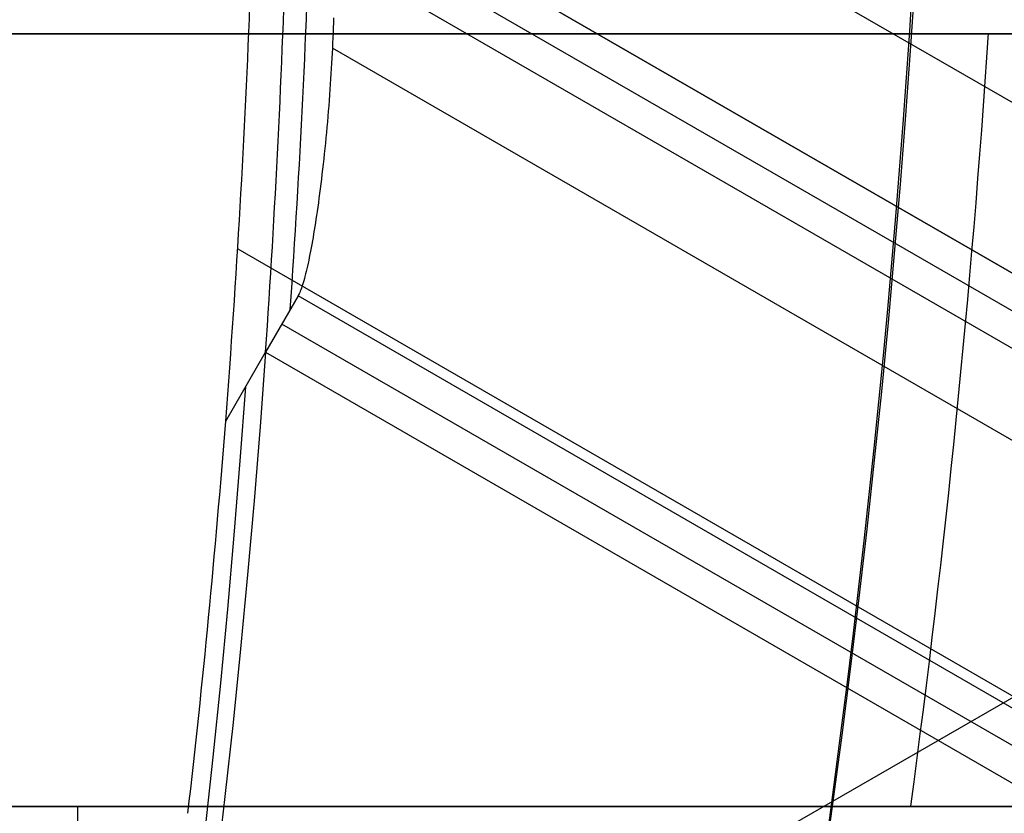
# Model space of a CAD drawing. Extents: x 12895 to 14339, y -6833 to -5581.
# Tile 45 of 79: x 13671 to 13676, y -6389 to -6385. Entities that reach past the tile are written whole.
import ezdxf

# ---------------------------------------------------------------- set-up
doc = ezdxf.new("R2010")
doc.units = 0
doc.layers.get('0').update_dxf_attribs({"linetype": 'CONTINUOUS'})
doc.layers.add('BLANCO_METALICO', color=7, linetype='CONTINUOUS')
doc.layers.add('COLOR', color=7, linetype='CONTINUOUS')

msp = doc.modelspace()

# ---------------------------------------------------------------- linework, layer by layer
for p, q in [((13687.2848117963, -6382.151554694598, 88.12500292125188), (13666.84426799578, -6393.952908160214, 88.12500292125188)), ((14322.94855319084, -6758.782938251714, 58.28675386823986), (13672.37088149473, -6383.171744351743, 58.2867538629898)), ((13672.68825301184, -6384.238589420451, 61.56819261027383), (14322.56593861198, -6759.445646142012, 61.56819261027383)), ((14322.56593861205, -6759.445646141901, 61.56819261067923), (13672.68825301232, -6384.238589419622, 61.56819260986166)), ((13672.6038972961, -6384.38470005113, 60.83741476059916), (14322.48158192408, -6759.591756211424, 60.83741476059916)), ((14322.39722530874, -6759.737866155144, 60.10663754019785), (13672.51954021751, -6384.530813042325, 60.1066381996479)), ((14322.19122911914, -6760.094662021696, 62.76751374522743), (13672.75746732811, -6385.143904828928, 62.76751374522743)), ((13672.26729928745, -6386.182795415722, 58.65708712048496), (14321.61883428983, -6761.086078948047, 58.65708712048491)), ((13672.58011301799, -6386.426366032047, 62.01809475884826), (13672.41139816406, -6386.718608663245, 60.55654434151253)), ((14321.59156855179, -6761.13330459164, 62.01809475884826), (13672.58011301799, -6386.426366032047, 62.01809475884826)), ((14321.59156855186, -6761.133304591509, 62.0180947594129), (13672.58011301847, -6386.426366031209, 62.01809476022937)), ((14321.50721164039, -6761.279415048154, 61.28731497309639), (13672.49576042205, -6386.572478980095, 61.28731497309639)), ((13672.20506593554, -6387.076033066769, 58.76914123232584), (13672.41139816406, -6386.718608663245, 60.55654434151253)), ((13672.41139816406, -6386.718608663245, 60.55654434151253), (14321.42285524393, -6761.425524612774, 60.55653964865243))]:
    msp.add_line(p, q)
at = {"extrusion": (0.1124755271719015, 0.1948133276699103, 0.974370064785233)}
msp.add_lwpolyline([(-15018.43660288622, -1296.50098592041), (-15018.94715248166, -1296.19201752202), (-15019.45569829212, -1295.878352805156), (-15019.96217989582, -1295.560010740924), (-15020.46653706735, -1295.237011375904), (-15020.96870980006, -1294.909375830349), (-15021.46863832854, -1294.577126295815), (-15021.96626315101, -1294.240286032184), (-15022.46152505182, -1293.898879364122), (-15022.95436512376, -1293.552931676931), (-15023.44472479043, -1293.20246941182), (-15023.93254582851, -1292.847520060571), (-15024.41777038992, -1292.488112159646), (-15024.90034102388, -1292.124275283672), (-15025.38020069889, -1291.756040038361), (-15025.85729282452, -1291.383438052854), (-15026.33156127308, -1291.006501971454), (-15026.80295040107, -1290.625265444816), (-15027.27140507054, -1290.239763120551), (-15027.7368706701, -1289.850030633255), (-15028.19929313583, -1289.456104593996), (-15028.65861897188, -1289.058022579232), (-15029.11479527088, -1288.655823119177), (-15029.56776973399, -1288.249545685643), (-15030.01749069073, -1287.839230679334), (-15030.46390711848, -1287.42491941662), (-15030.90696866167, -1287.006654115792), (-15031.34662565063, -1286.584477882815), (-15031.78282912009, -1286.158434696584), (-15032.21553082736, -1285.728569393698), (-15032.64468327, -1285.294927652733), (-15033.07023970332, -1284.857555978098), (-15033.49215415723, -1284.416501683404), (-15033.91038145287, -1283.971812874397), (-15034.3248772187, -1283.523538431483), (-15034.73559790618, -1283.071727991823), (-15035.14250080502, -1282.616431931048), (-15035.5455440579, -1282.157701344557), (-15035.94468667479, -1281.695588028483), (-15036.33988854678, -1281.230144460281), (-15036.73111045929, -1280.761423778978), (-15037.11831410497, -1280.289479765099), (-15037.50146209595, -1279.814366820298), (-15037.88051797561, -1279.336139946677), (-15038.2554462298, -1278.854854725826), (-15038.62621229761, -1278.370567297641), (-15038.99278258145, -1277.883334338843), (-15039.35512445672, -1277.393213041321), (-15039.71320628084, -1276.900261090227), (-15040.06699740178, -1276.404536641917), (-15040.41646816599, -1275.906098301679), (-15040.76158992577, -1275.405005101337), (-15041.1023350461, -1274.90131647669), (-15041.43867691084, -1274.395092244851), (-15041.7705899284, -1273.886392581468), (-15042.09804953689, -1273.375277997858), (-15042.42103220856, -1272.861809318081), (-15042.73951545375, -1272.346047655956), (-15043.05347782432, -1271.828054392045), (-15043.36289891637, -1271.30789115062), (-15043.66775937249, -1270.785619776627), (-15043.96804088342, -1270.261302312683), (-15044.26372618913, -1269.735000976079), (-15044.55479907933, -1269.20677813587), (-15044.84124439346, -1268.676696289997), (-15045.12304802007, -1268.144818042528), (-15045.40019689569, -1267.611206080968), (-15045.67267900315, -1267.075923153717), (-15045.94048336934, -1266.539032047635), (-15046.20360006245, -1266.000595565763), (-15046.4620201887, -1265.460676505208), (-15046.7157358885, -1264.919337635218), (-15046.96474033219, -1264.376641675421), (-15047.20902771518, -1263.832651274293), (-15047.44859325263, -1263.287428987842), (-15047.68343317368, -1262.741037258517), (-15047.91354471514, -1262.193538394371), (-15048.13892611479, -1261.64499454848), (-15048.35957660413, -1261.095467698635), (-15048.57549640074, -1260.545019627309), (-15048.78668670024, -1259.993711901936), (-15048.99314966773, -1259.441605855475), (-15049.19488842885, -1258.888762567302), (-15049.39190706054, -1258.335242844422), (-15049.5842105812, -1257.781107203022), (-15049.77180494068, -1257.226415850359), (-15049.95469700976, -1256.671228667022), (-15050.13289456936, -1256.115605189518), (-15050.30640629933, -1255.559604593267), (-15050.47524176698, -1255.003285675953), (-15050.63941141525, -1254.446706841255), (-15050.79892655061, -1253.889926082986), (-15050.95379933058, -1253.333000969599), (-15051.10404275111, -1252.77598862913), (-15051.24967063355, -1252.218945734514), (-15051.39069761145, -1251.661928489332), (-15051.52713911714, -1251.10499261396), (-15051.65901136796, -1250.548193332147), (-15051.78633135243, -1249.991585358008), (-15051.90911681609, -1249.435222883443), (-15052.02738624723, -1248.879159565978), (-15052.14115886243, -1248.32344851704), (-15052.25045459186, -1247.768142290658), (-15052.35529406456, -1247.213292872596), (-15052.45569859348, -1246.658951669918), (-15052.55169016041, -1246.105169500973), (-15052.64329140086, -1245.551996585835), (-15052.73052558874, -1244.999482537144), (-15052.81341662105, -1244.447676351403), (-15052.89198900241, -1243.896626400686), (-15052.96626782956, -1243.346380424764), (-15053.03627877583, -1242.796985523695), (-15053.10204807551, -1242.24848815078), (-15053.16360250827, -1241.700934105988), (-15053.22096938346, -1241.154368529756), (-15053.27417652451, -1240.60883589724), (-15053.3232522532, -1240.064380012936), (-15053.36822537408, -1239.521044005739), (-15053.40912515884, -1238.978870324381), (-15053.44598133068, -1238.437900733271), (-15053.47882404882, -1237.898176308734), (-15053.50768389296, -1237.35973743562), (-15053.53259184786, -1236.822623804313), (-15053.55357928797, -1236.286874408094), (-15053.57067796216, -1235.752527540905), (-15053.58391997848, -1235.219620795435), (-15053.59333778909, -1234.6881910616), (-15053.59896417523, -1234.158274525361), (-15053.60083223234, -1233.629906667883), (-15053.59903301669, -1233.1113657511), (-15053.59361436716, -1232.591332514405), (-15053.58454499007, -1232.069840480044), (-15053.57179388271, -1231.546923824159), (-15053.55533034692, -1231.022617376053), (-15053.53512400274, -1230.496956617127), (-15053.51114480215, -1229.969977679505), (-15053.48336304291, -1229.441717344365), (-15053.45174938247, -1228.912213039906), (-15053.41627485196, -1228.381502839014), (-15053.37691087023, -1227.849625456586), (-15053.33362925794, -1227.316620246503), (-15053.28640225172, -1226.782527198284), (-15053.23520251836, -1226.247386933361), (-15053.18000316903, -1225.71124070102), (-15053.12077777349, -1225.174130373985), (-15053.05750037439, -1224.636098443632), (-15052.99014550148, -1224.097188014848), (-15052.91868818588, -1223.557442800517), (-15052.84310397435, -1223.016907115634), (-15052.76336894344, -1222.475625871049), (-15052.67945971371, -1221.93364456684), (-15052.59135346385, -1221.391009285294), (-15052.49902794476, -1220.847766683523), (-15052.40246149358, -1220.30396398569), (-15052.30163304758, -1219.759648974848), (-15052.19652215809, -1219.214869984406), (-15052.08710900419, -1218.669675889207), (-15051.9733744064, -1218.12411609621), (-15051.85529984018, -1217.578240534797), (-15051.73286744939, -1217.0320996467), (-15051.60606005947, -1216.48574437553), (-15051.47486119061, -1215.939226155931), (-15051.33925507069, -1215.39259690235), (-15051.19922664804, -1214.84590899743), (-15051.05476160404, -1214.299215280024), (-15050.9058463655, -1213.752569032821), (-15050.75246811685, -1213.206023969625), (-15050.59461481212, -1212.659634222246), (-15050.43227518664, -1212.113454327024), (-15050.26543876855, -1211.567539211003), (-15050.09409589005, -1211.021944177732), (-15049.91823769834, -1210.476724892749), (-15049.73785616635, -1209.931937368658), (-15049.55294410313, -1209.387637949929), (-15049.36349516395, -1208.843883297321), (-15049.16950386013, -1208.300730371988), (-15048.9709655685, -1207.758236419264), (-15048.76787654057, -1207.216458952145), (-15048.5602339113, -1206.675455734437), (-15048.34803570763, -1206.135284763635), (-15048.13128085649, -1205.596004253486), (-15047.90996919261, -1205.057672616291), (-15047.68410146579, -1204.520348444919), (-15047.45367934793, -1203.984090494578), (-15047.21870543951, -1203.448957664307), (-15046.97918327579, -1202.915008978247), (-15046.73511733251, -1202.382303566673), (-15046.48651303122, -1201.850900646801), (-15046.23337674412, -1201.320859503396), (-15045.9757157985, -1200.792239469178), (-15045.71353848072, -1200.265099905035), (-15045.44685403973, -1199.73950018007), (-15045.17567269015, -1199.215499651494), (-15044.9000056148, -1198.693157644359), (-15044.61986496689, -1198.172533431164), (-15044.33526387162, -1197.653686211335), (-15044.0462164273, -1197.1366750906), (-15043.75273770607, -1196.62155906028), (-15043.454843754, -1196.108396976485), (-15043.15255159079, -1195.597247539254), (-15042.84587920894, -1195.088169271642), (-15042.53484557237, -1194.581220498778), (-15042.21947061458, -1194.076459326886), (-15041.8997752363, -1193.573943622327), (-15041.57578130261, -1193.073730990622), (-15041.24751163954, -1192.575878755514), (-15040.9149900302, -1192.080443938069), (-15040.57824121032, -1191.587483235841), (-15040.23729086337, -1191.097053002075), (-15039.89216561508, -1190.609209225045), (-15039.54289302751, -1190.124007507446), (-15039.18950159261, -1189.641503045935), (-15038.83202072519, -1189.161750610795), (-15038.47048075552, -1188.684804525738), (-15038.10491292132, -1188.21071864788), (-15037.73534935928, -1187.739546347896), (-15037.36182309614, -1187.271340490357), (-15036.98436803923, -1186.806153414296), (-15036.60301896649, -1186.34403691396), (-15036.21781151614, -1185.885042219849), (-15035.82878217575, -1185.429219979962), (-15035.43596827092, -1184.976620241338), (-15035.03940795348, -1184.527292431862), (-15034.63914018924, -1184.081285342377), (-15034.23520474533, -1183.638647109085), (-15033.82764217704, -1183.199425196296), (-15033.41649381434, -1182.763666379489), (-15033.00180174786, -1182.33141672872), (-15032.5836088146, -1181.902721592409), (-15032.16195858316, -1181.477625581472), (-15031.73689533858, -1181.056172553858), (-15031.30846406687, -1180.638405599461), (-15030.87671043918, -1180.224367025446), (-15030.44168079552, -1179.814098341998), (-15030.00342212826, -1179.407640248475), (-15029.56198206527, -1179.00503262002), (-15029.11740885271, -1178.606314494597), (-15028.66975133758, -1178.211524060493), (-15028.21905894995, -1177.820698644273), (-15027.76538168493, -1177.433874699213), (-15027.30877008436, -1177.051087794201), (-15026.8492752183, -1176.672372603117), (-15026.38694866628, -1176.297762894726), (-15025.92184249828, -1175.927291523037), (-15025.45400925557, -1175.560990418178), (-15024.98350193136, -1175.198890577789), (-15024.51037395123, -1174.841022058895), (-15024.0346791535, -1174.487413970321), (-15023.5564717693, -1174.13809446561), (-15023.07580640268, -1173.793090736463), (-15022.59273801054, -1173.452429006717), (-15022.10732188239, -1173.116134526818), (-15021.61961362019, -1172.784231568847), (-15021.12966911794, -1172.456743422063), (-15020.63754454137, -1172.133692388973), (-15020.14329630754, -1171.815099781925), (-15019.64698106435, -1171.500985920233)], dxfattribs=at)
at = {"extrusion": (0.1124755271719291, 0.1948133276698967, 0.9743700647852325)}
msp.add_lwpolyline([(-15017.52574510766, -1171.500985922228), (-15018.04681472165, -1171.80577710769), (-15018.56593438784, -1172.115427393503), (-15019.08304083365, -1172.429918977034), (-15019.59807095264, -1172.749232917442), (-15020.11096182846, -1173.073349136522), (-15020.62165075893, -1173.402246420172), (-15021.13007527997, -1173.735902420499), (-15021.63617318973, -1174.074293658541), (-15022.13988257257, -1174.417395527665), (-15022.6411418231, -1174.765182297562), (-15023.13988967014, -1175.117627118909), (-15023.63606520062, -1175.474702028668), (-15024.12960788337, -1175.836377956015), (-15024.62045759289, -1176.202624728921), (-15025.10855463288, -1176.573411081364), (-15025.59383975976, -1176.948704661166), (-15026.07625420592, -1177.328472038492), (-15026.55573970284, -1177.712678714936), (-15027.03223850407, -1178.101289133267), (-15027.50569340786, -1178.49426668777), (-15027.97604777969, -1178.891573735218), (-15028.44324557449, -1179.293171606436), (-15028.90723135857, -1179.69902061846), (-15029.36795033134, -1180.109080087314), (-15029.82534834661, -1180.523308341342), (-15030.27937193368, -1180.941662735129), (-15030.72996831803, -1181.36409966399), (-15031.17708544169, -1181.790574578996), (-15031.62067198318, -1182.221042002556), (-15032.06067737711, -1182.655455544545), (-15032.49705183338, -1183.093767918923), (-15032.92974635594, -1183.535930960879), (-15033.35871276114, -1183.981895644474), (-15033.78390369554, -1184.431612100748), (-15034.20527265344, -1184.885029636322), (-15034.62277399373, -1185.342096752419), (-15035.03636295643, -1185.802761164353), (-15035.44599567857, -1186.266969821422), (-15035.85162920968, -1186.734668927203), (-15036.2532215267, -1187.205803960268), (-15036.65073154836, -1187.680319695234), (-15037.04411914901, -1188.158160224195), (-15037.43334517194, -1188.639268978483), (-15037.81837144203, -1189.123588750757), (-15038.19916077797, -1189.611061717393), (-15038.57567700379, -1190.101629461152), (-15038.94788495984, -1190.595232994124), (-15039.31575051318, -1191.091812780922), (-15039.67924056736, -1191.591308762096), (-15040.0383230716, -1192.093660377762), (-15040.39296702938, -1192.598806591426), (-15040.74314250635, -1193.106685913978), (-15041.08882063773, -1193.617236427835), (-15041.42997363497, -1194.130395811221), (-15041.76657479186, -1194.646101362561), (-15042.09859849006, -1195.164290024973), (-15042.42602020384, -1195.684898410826), (-15042.74881650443, -1196.207862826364), (-15043.0669650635, -1196.733119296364), (-15043.38044465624, -1197.260603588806), (-15043.68923516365, -1197.790251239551), (-15043.99331757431, -1198.321997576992), (-15044.2926739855, -1198.855777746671), (-15044.58728760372, -1199.391526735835), (-15044.87714274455, -1199.929179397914), (-15045.16222483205, -1200.468670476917), (-15045.44252039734, -1201.009934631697), (-15045.71801707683, -1201.552906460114), (-15045.98870360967, -1202.097520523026), (-15046.25456983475, -1202.643711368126), (-15046.51560668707, -1203.191413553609), (-15046.77180619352, -1203.740561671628), (-15047.02316146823, -1204.291090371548), (-15047.2696667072, -1204.842934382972), (-15047.51131718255, -1205.39602853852), (-15047.74810923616, -1205.950307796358), (-15047.9800402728, -1206.505707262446), (-15048.20710875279, -1207.062162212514), (-15048.42931418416, -1207.619608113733), (-15048.64665711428, -1208.177980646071), (-15048.85913912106, -1208.737215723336), (-15049.06676280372, -1209.297249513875), (-15049.26953177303, -1209.858018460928), (-15049.4674506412, -1210.41945930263), (-15049.66052501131, -1210.981509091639), (-15049.84876146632, -1211.544105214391), (-15050.03216755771, -1212.107185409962), (-15050.21075179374, -1212.670687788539), (-15050.3845236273, -1213.234550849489), (-15050.5534934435, -1213.798713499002), (-15050.71767254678, -1214.363115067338), (-15050.87707314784, -1214.927695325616), (-15051.03170835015, -1215.492394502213), (-15051.18159213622, -1216.05715329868), (-15051.32673935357, -1216.621912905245), (-15051.46716570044, -1217.186615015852), (-15051.6028877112, -1217.75120184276), (-15051.7339227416, -1218.315616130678), (-15051.86028895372, -1218.879801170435), (-15051.98200530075, -1219.443700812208), (-15052.09909151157, -1220.007259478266), (-15052.2115680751, -1220.57042217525), (-15052.31945622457, -1221.133134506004), (-15052.42277792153, -1221.695342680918), (-15052.5215558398, -1222.256993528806), (-15052.61581334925, -1222.81803450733), (-15052.70557449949, -1223.378413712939), (-15052.79086400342, -1223.93807989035), (-15052.87170722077, -1224.496982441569), (-15052.94813014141, -1225.05507143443), (-15053.02015936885, -1225.612297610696), (-15053.08782210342, -1226.168612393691), (-15053.15114612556, -1226.723967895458), (-15053.21015977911, -1227.278316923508), (-15053.26489195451, -1227.831612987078), (-15053.315372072, -1228.383810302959), (-15053.3616300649, -1228.9348638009), (-15053.40369636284, -1229.484729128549), (-15053.44160187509, -1230.033362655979), (-15053.47537797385, -1230.580721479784), (-15053.50505647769, -1231.126763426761), (-15053.53066963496, -1231.671447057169), (-15053.55225010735, -1232.21473166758), (-15053.56983095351, -1232.756577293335), (-15053.58344561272, -1233.296944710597), (-15053.59312788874, -1233.835795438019), (-15053.5989119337, -1234.373091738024), (-15053.60083223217, -1234.908796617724), (-15053.5990805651, -1235.420439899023), (-15053.59380538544, -1235.933536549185), (-15053.58497662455, -1236.448054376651), (-15053.57256448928, -1236.963960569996), (-15053.55653947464, -1237.481221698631), (-15053.5368723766, -1237.999803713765), (-15053.51353430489, -1238.519671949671), (-15053.48649669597, -1239.040791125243), (-15053.45573132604, -1239.563125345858), (-15053.42121032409, -1240.086638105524), (-15053.38290618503, -1240.611292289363), (-15053.34079178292, -1241.137050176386), (-15053.29484038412, -1241.663873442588), (-15053.24502566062, -1242.191723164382), (-15053.1913217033, -1242.720559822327), (-15053.13370303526, -1243.250343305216), (-15053.07214462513, -1243.781032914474), (-15053.00662190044, -1244.312587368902), (-15052.93711076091, -1244.844964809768), (-15052.86358759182, -1245.378122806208), (-15052.78602927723, -1245.912018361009), (-15052.70441321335, -1246.446607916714), (-15052.61871732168, -1246.981847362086), (-15052.52892006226, -1247.517692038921), (-15052.43500044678, -1248.054096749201), (-15052.33693805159, -1248.591015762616), (-15052.23471303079, -1249.128402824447), (-15052.128306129, -1249.666211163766), (-15052.0176986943, -1250.204393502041), (-15051.9028726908, -1250.742902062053), (-15051.78381071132, -1251.281688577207), (-15051.66049598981, -1251.82070430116), (-15051.53291241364, -1252.359900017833), (-15051.40104453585, -1252.899226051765), (-15051.26487758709, -1253.438632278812), (-15051.12439748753, -1253.978068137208), (-15050.97959085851, -1254.517482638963), (-15050.83044503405, -1255.056824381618), (-15050.67694807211, -1255.596041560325), (-15050.51908876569, -1256.135081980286), (-15050.35685665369, -1256.67389306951), (-15050.19024203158, -1257.212421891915), (-15050.01923596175, -1257.750615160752), (-15049.84383028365, -1258.288419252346), (-15049.66401762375, -1258.825780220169), (-15049.47979140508, -1259.362643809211), (-15049.29114585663, -1259.898955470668), (-15049.09807602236, -1260.434660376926), (-15048.90057776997, -1260.969703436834), (-15048.69864779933, -1261.504029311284), (-15048.49228365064, -1262.037582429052), (-15048.28148371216, -1262.57030700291), (-15048.06624722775, -1263.102147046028), (-15047.84657430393, -1263.633046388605), (-15047.62246591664, -1264.162948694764), (-15047.3939239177, -1264.691797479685), (-15047.16095104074, -1265.219536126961), (-15046.92355090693, -1265.746107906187), (-15046.68172803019, -1266.271455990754), (-15046.43548782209, -1266.795523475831), (-15046.18483659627, -1267.318253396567), (-15045.92978157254, -1267.839588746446), (-15045.67033088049, -1268.359472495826), (-15045.4064935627, -1268.877847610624), (-15045.13827957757, -1269.394657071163), (-15044.86569980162, -1269.909843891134), (-15044.58876603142, -1270.4233511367), (-15044.3074909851, -1270.93512194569), (-15044.0218883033, -1271.445099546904), (-15043.7319725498, -1271.953227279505), (-15043.43775921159, -1272.459448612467), (-15043.13926469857, -1272.963707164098), (-15042.83650634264, -1273.465946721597), (-15042.52950239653, -1273.966111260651), (-15042.21827203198, -1274.464144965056), (-15041.90283533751, -1274.959992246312), (-15041.5832133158, -1275.453597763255), (-15041.25942788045, -1275.944906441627), (-15040.93150185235, -1276.433863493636), (-15040.59945895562, -1276.920414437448), (-15040.26332381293, -1277.404505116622), (-15039.92312194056, -1277.886081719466), (-15039.57887974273, -1278.365090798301), (-15039.23062450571, -1278.841479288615), (-15038.87838439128, -1279.315194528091), (-15038.52218842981, -1279.786184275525), (-15038.16206651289, -1280.254396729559), (-15037.79804938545, -1280.719780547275), (-15037.43016863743, -1281.182284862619), (-15037.05845669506, -1281.641859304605), (-15036.68294681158, -1282.098454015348), (-15036.30367305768, -1282.55201966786), (-15035.92067031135, -1283.002507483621), (-15035.53397424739, -1283.449869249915), (-15035.14362132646, -1283.894057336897), (-15034.74964878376, -1284.335024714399), (-15034.35209461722, -1284.772724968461), (-15033.95099757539, -1285.207112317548), (-15033.54639714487, -1285.638141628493), (-15033.13833353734, -1286.065768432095), (-15032.72684767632, -1286.4899489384), (-15032.31198118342, -1286.910640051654), (-15031.89377636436, -1287.327799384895), (-15031.47227619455, -1287.741385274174), (-15031.04752430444, -1288.151356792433), (-15030.61956496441, -1288.557673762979), (-15030.18844306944, -1288.960296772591), (-15029.75420412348, -1289.359187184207), (-15029.31689422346, -1289.754307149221), (-15028.87656004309, -1290.145619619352), (-15028.43324881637, -1290.533088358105), (-15027.9870083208, -1290.916677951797), (-15027.53788686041, -1291.296353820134), (-15027.08593324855, -1291.672082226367), (-15026.63119679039, -1292.043830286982), (-15026.17372726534, -1292.411565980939), (-15025.71357490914, -1292.77525815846), (-15025.25079039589, -1293.134876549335), (-15024.78542481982, -1293.490391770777), (-15024.317529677, -1293.841775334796), (-15023.84715684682, -1294.188999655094), (-15023.37435857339, -1294.53203805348), (-15022.89918744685, -1294.870864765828), (-15022.42169638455, -1295.205454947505), (-15021.94193861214, -1295.53578467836), (-15021.45996764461, -1295.861830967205), (-15020.97583726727, -1296.183571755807), (-15020.48960151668, -1296.500985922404)], dxfattribs=at)
at = {"extrusion": (0.1124755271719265, 0.1948133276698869, 0.9743700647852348)}
msp.add_lwpolyline([(-15023.88679101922, -1171.500985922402), (-15024.3622058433, -1171.836103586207), (-15024.83536931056, -1172.175294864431), (-15025.30623226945, -1172.518536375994), (-15025.77474586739, -1172.865803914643), (-15026.24086156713, -1173.217072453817), (-15026.70453116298, -1173.572316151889), (-15027.16570679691, -1173.931508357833), (-15027.6243409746, -1174.294621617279), (-15028.08038658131, -1174.661627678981), (-15028.53379689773, -1175.032497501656), (-15028.98452561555, -1175.407201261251), (-15029.43252685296, -1175.785708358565), (-15029.87775517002, -1176.16798742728), (-15030.32016558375, -1176.554006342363), (-15030.75971358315, -1176.943732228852), (-15031.19635514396, -1177.337131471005), (-15031.63004674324, -1177.734169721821), (-15032.06074537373, -1178.134811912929), (-15032.48840855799, -1178.539022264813), (-15032.91299436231, -1178.946764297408), (-15033.33446141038, -1179.358000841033), (-15033.75276889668, -1179.772694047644), (-15034.16787659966, -1180.190805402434), (-15034.57974489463, -1180.612295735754), (-15034.98833476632, -1181.037125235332), (-15035.39360782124, -1181.465253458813), (-15035.79552629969, -1181.896639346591), (-15036.1940530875, -1182.33124123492), (-15036.58915172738, -1182.769016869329), (-15036.98078643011, -1183.209923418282), (-15037.3689220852, -1183.653917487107), (-15037.75352427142, -1184.100955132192), (-15038.13455926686, -1184.550991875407), (-15038.51199405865, -1185.003982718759), (-15038.88579635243, -1185.459882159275), (-15039.25593458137, -1185.918644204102), (-15039.62237791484, -1186.380222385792), (-15039.98509626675, -1186.844569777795), (-15040.34406030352, -1187.311639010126), (-15040.69924145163, -1187.781382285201), (-15041.05061190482, -1188.253751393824), (-15041.39814463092, -1188.728697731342), (-15041.74181337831, -1189.206172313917), (-15042.08159268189, -1189.686125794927), (-15042.41745786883, -1190.16850848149), (-15042.74938506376, -1190.653270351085), (-15043.07735119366, -1191.140361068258), (-15043.40133399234, -1191.629730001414), (-15043.72131200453, -1192.121326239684), (-15044.03726458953, -1192.615098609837), (-15044.34917192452, -1193.110995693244), (-15044.65701500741, -1193.608965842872), (-15044.96077565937, -1194.108957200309), (-15045.26043652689, -1194.610917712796), (-15045.55598108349, -1195.11479515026), (-15045.84739363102, -1195.620537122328), (-15046.13465930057, -1196.128091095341), (-15046.41776405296, -1196.637404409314), (-15046.69669467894, -1197.148424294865), (-15046.97143879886, -1197.661097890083), (-15047.24198486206, -1198.175372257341), (-15047.5083221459, -1198.691194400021), (-15047.77044075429, -1199.208511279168), (-15048.02833161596, -1199.727269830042), (-15048.28198648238, -1200.247416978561), (-15048.53139792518, -1200.768899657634), (-15048.77655933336, -1201.291664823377), (-15049.01746491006, -1201.815659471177), (-15049.25410966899, -1202.340830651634), (-15049.48648943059, -1202.867125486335), (-15049.71460081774, -1203.394491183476), (-15049.93844125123, -1203.922875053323), (-15050.15800894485, -1204.452224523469), (-15050.3733029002, -1204.982487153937), (-15050.58432290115, -1205.513610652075), (-15050.79106950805, -1206.045542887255), (-15050.99354405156, -1206.578231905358), (-15051.19174862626, -1207.111625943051), (-15051.38568608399, -1207.645673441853), (-15051.57536002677, -1208.180323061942), (-15051.76077479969, -1208.715523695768), (-15051.94193548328, -1209.251224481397), (-15052.11884788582, -1209.787374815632), (-15052.29151853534, -1210.323924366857), (-15052.45995467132, -1210.860823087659), (-15052.62416423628, -1211.398021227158), (-15052.78415586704, -1211.935469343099), (-15052.93993888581, -1212.473118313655), (-15053.09152329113, -1213.01091934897), (-15053.23891974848, -1213.548824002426), (-15053.38213958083, -1214.086784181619), (-15053.52119475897, -1214.624752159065), (-15053.6560978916, -1215.162680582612), (-15053.78686221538, -1215.70052248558), (-15053.9135015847, -1216.238231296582), (-15054.03603046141, -1216.775760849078), (-15054.15446390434, -1217.313065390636), (-15054.26881755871, -1217.850099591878), (-15054.37910764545, -1218.386818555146), (-15054.48535095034, -1218.923177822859), (-15054.5875648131, -1219.459133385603), (-15054.68576711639, -1219.994641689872), (-15054.77997627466, -1220.529659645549), (-15054.87021122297, -1221.064144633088), (-15054.95649140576, -1221.598054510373), (-15055.03883676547, -1222.131347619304), (-15055.11726773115, -1222.663982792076), (-15055.19180520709, -1223.195919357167), (-15055.26247056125, -1223.727117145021), (-15055.32928561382, -1224.257536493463), (-15055.39227262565, -1224.787138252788), (-15055.45145428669, -1225.315883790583), (-15055.50685370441, -1225.843734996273), (-15055.55849439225, -1226.370654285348), (-15055.606400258, -1226.896604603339), (-15055.65059559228, -1227.42154942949), (-15055.69110505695, -1227.945452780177), (-15055.7279536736, -1228.468279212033), (-15055.76116681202, -1228.989993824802), (-15055.79077017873, -1229.510562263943), (-15055.8167898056, -1230.029950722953), (-15055.83925203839, -1230.548125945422), (-15055.85818352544, -1231.065055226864), (-15055.87361120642, -1231.580706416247), (-15055.88556230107, -1232.095047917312), (-15055.89406429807, -1232.608048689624), (-15055.89914494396, -1233.119678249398), (-15055.90083223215, -1233.629906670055), (-15055.89908475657, -1234.149155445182), (-15055.89382253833, -1234.669854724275), (-15055.88501608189, -1235.191972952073), (-15055.87263615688, -1235.715477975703), (-15055.8566538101, -1236.240337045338), (-15055.83704037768, -1236.766516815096), (-15055.81376749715, -1237.293983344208), (-15055.78680711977, -1237.822702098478), (-15055.75613152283, -1238.352637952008), (-15055.72171332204, -1238.883755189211), (-15055.6835254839, -1239.416017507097), (-15055.64154133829, -1239.949388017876), (-15055.59573459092, -1240.483829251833), (-15055.54607933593, -1241.01930316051), (-15055.49255006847, -1241.555771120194), (-15055.4351216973, -1242.093193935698), (-15055.37376955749, -1242.631531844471), (-15055.30846942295, -1243.170744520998), (-15055.23919751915, -1243.710791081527), (-15055.16593053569, -1244.251630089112), (-15055.08864563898, -1244.793219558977), (-15055.00732048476, -1245.335516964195), (-15054.92193323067, -1245.8784792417), (-15054.83246254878, -1246.422062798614), (-15054.73888763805, -1246.966223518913), (-15054.64118823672, -1247.510916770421), (-15054.53934463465, -1248.056097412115), (-15054.43333768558, -1248.601719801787), (-15054.32314881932, -1249.147737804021), (-15054.20876005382, -1249.6941047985), (-15054.09015400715, -1250.240773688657), (-15053.96731390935, -1250.787696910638), (-15053.84022361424, -1251.334826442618), (-15053.70886761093, -1251.882113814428), (-15053.57323103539, -1252.429510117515), (-15053.43329968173, -1252.976966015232), (-15053.28906001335, -1253.524431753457), (-15053.14049917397, -1254.07185717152), (-15052.98760499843, -1254.619191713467), (-15052.83036602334, -1255.166384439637), (-15052.66877149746, -1255.71338403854), (-15052.502811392, -1256.260138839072), (-15052.33247641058, -1256.806596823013), (-15052.15775799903, -1257.352705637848), (-15051.97864835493, -1257.898412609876), (-15051.79514043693, -1258.44366475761), (-15051.6072279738, -1258.988408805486), (-15051.41490547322, -1259.53259119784), (-15051.21816823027, -1260.076158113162), (-15051.01701233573, -1260.619055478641), (-15050.81143468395, -1261.161228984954), (-15050.60143298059, -1261.702624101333), (-15050.38700574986, -1262.243186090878), (-15050.16815234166, -1262.782860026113), (-15049.9448729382, -1263.321590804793), (-15049.71716856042, -1263.859323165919), (-15049.48504107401, -1264.396001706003), (-15049.2484931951, -1264.931570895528), (-15049.00752849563, -1265.46597509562), (-15048.76215140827, -1265.99915857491), (-15048.51236723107, -1266.531065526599), (-15048.25818213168, -1267.061640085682), (-15047.99960315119, -1267.590826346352), (-15047.73663820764, -1268.118568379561), (-15047.46929609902, -1268.644810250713), (-15047.19758650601, -1269.169496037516), (-15046.92151999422, -1269.692569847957), (-15046.64110801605, -1270.213975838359), (-15046.35636291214, -1270.733658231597), (-15046.06729791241, -1271.251561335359), (-15045.77392713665, -1271.767629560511), (-15045.47626559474, -1272.281807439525), (-15045.17432918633, -1272.794039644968), (-15044.86813470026, -1273.304271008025), (-15044.55769981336, -1273.812446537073), (-15044.24304308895, -1274.31851143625), (-15043.92418397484, -1274.822411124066), (-15043.60114280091, -1275.324091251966), (-15043.27394077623, -1275.823497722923), (-15042.94259998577, -1276.320576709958), (-15042.60714338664, -1276.815274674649), (-15042.26759480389, -1277.307538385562), (-15041.92397892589, -1277.797314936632), (-15041.57632129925, -1278.284551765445), (-15041.22464832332, -1278.769196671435), (-15040.86898724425, -1279.25119783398), (-15040.50936614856, -1279.730503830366), (-15040.14581395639, -1280.20706365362), (-15039.7783604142, -1280.680826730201), (-15039.40703608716, -1281.151742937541), (-15039.031872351, -1281.619762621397), (-15038.65290138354, -1282.084836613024), (-15038.27015615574, -1282.546916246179), (-15037.88367042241, -1283.005953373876), (-15037.49347871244, -1283.461900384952), (-15037.09961631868, -1283.914710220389), (-15036.70211928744, -1284.364336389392), (-15036.30102440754, -1284.810732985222), (-15035.89636919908, -1285.253854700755), (-15035.48819190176, -1285.693656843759), (-15035.07653146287, -1286.130095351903), (-15034.66142752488, -1286.563126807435), (-15034.24292041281, -1286.9927084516), (-15033.8210511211, -1287.418798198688), (-15033.39586130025, -1287.841354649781), (-15032.96739324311, -1288.260337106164), (-15032.53568987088, -1288.675705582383), (-15032.1007947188, -1289.087420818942), (-15031.66275192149, -1289.495444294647), (-15031.22160619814, -1289.899738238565), (-15030.77740283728, -1290.300265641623), (-15030.33018768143, -1290.696990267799), (-15029.88000711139, -1291.089876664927), (-15029.42690803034, -1291.478890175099), (-15028.97093784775, -1291.863996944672), (-15028.512144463, -1292.245163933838), (-15028.05057624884, -1292.622358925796), (-15027.58628203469, -1292.99555053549), (-15027.11931108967, -1293.364708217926), (-15026.64971310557, -1293.729802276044), (-15026.17753817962, -1294.09080386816), (-15025.70283679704, -1294.447685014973), (-15025.22565981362, -1294.800418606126), (-15024.74605843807, -1295.14897840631), (-15024.26408421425, -1295.493339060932), (-15023.77978900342, -1295.833476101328), (-15023.29322496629, -1296.169365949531), (-15022.80444454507, -1296.500985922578)], dxfattribs=at)
at = {"extrusion": (0.1124755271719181, 0.1948133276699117, 0.9743700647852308)}
msp.add_lwpolyline([(-15024.64440849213, -1296.500985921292), (-15025.11033923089, -1296.163662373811), (-15025.57399863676, -1295.822402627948), (-15026.035339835, -1295.477230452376), (-15026.49431625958, -1295.128170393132), (-15026.95088166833, -1294.775247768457), (-15027.40499015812, -1294.418488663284), (-15027.85659617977, -1294.057919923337), (-15028.30565455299, -1293.693569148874), (-15028.75212048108, -1293.325464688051), (-15029.1959495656, -1292.953635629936), (-15029.6370978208, -1292.57811179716), (-15030.07552168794, -1292.198923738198), (-15030.51117804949, -1291.816102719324), (-15030.94402424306, -1291.4296807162), (-15031.37401807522, -1291.039690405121), (-15031.80111783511, -1290.646165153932), (-15032.22528230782, -1290.249139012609), (-15032.64647078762, -1289.848646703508), (-15033.06464309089, -1289.444723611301), (-15033.47975956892, -1289.037405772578), (-15033.89178112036, -1288.626729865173), (-15034.30066920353, -1288.212733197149), (-15034.70638584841, -1287.795453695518), (-15035.1088936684, -1287.374929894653), (-15035.50815587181, -1286.951200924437), (-15035.90413627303, -1286.524306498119), (-15036.29679930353, -1286.09428689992), (-15036.68611002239, -1285.66118297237), (-15037.07203412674, -1285.225036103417), (-15037.45453796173, -1284.78588821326), (-15037.8335885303, -1284.343781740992), (-15038.20915350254, -1283.898759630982), (-15038.58120122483, -1283.450865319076), (-15038.94970072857, -1283.000142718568), (-15039.31462173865, -1282.546636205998), (-15039.67593468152, -1282.090390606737), (-15040.03361069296, -1281.63145118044), (-15040.3876216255, -1281.169863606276), (-15040.73794005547, -1280.705673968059), (-15041.08453928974, -1280.238928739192), (-15041.42739337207, -1279.76967476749), (-15041.7664770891, -1279.297959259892), (-15042.10176597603, -1278.823829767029), (-15042.43323632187, -1278.347334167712), (-15042.76086517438, -1277.868520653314), (-15043.0846303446, -1277.387437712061), (-15043.40451041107, -1276.904134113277), (-15043.72048472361, -1276.41865889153), (-15044.0325334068, -1275.931061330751), (-15044.34063736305, -1275.441390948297), (-15044.64477827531, -1274.949697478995), (-15044.94493860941, -1274.456030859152), (-15045.24110161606, -1273.960441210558), (-15045.53325133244, -1273.462978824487), (-15045.82137258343, -1272.963694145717), (-15046.10545098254, -1272.462637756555), (-15046.38547293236, -1271.959860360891), (-15046.66142562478, -1271.455412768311), (-15046.93329704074, -1270.949345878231), (-15047.20107594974, -1270.441710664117), (-15047.46475190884, -1269.93255815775), (-15047.7243152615, -1269.421939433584), (-15047.97975713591, -1268.909905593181), (-15048.23106944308, -1268.396507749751), (-15048.47824487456, -1267.881797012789), (-15048.72127689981, -1267.365824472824), (-15048.96015976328, -1266.848641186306), (-15049.19488848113, -1266.330298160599), (-15049.42545883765, -1265.810846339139), (-15049.65186738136, -1265.290336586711), (-15049.87411142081, -1264.768819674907), (-15050.09218902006, -1264.246346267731), (-15050.30609899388, -1263.722966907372), (-15050.51584090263, -1263.198732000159), (-15050.72141504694, -1262.673691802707), (-15050.92282246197, -1262.147896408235), (-15051.12006491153, -1261.621395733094), (-15051.31314488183, -1261.094239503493), (-15051.50206557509, -1260.56647724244), (-15051.68683090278, -1260.038158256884), (-15051.86744547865, -1259.509331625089), (-15052.04391461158, -1258.980046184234), (-15052.21624429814, -1258.450350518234), (-15052.3844412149, -1257.920292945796), (-15052.54851271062, -1257.389921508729), (-15052.70846679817, -1256.859283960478), (-15052.86431214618, -1256.328427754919), (-15053.01605807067, -1255.797400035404), (-15053.16371452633, -1255.266247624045), (-15053.3072920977, -1254.735017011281), (-15053.44680199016, -1254.203754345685), (-15053.58225602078, -1253.672505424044), (-15053.71366660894, -1253.141315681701), (-15053.84104676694, -1252.610230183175), (-15053.9644100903, -1252.07929361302), (-15054.08377074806, -1251.548550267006), (-15054.1991434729, -1251.018044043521), (-15054.31054355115, -1250.487818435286), (-15054.41798681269, -1249.957916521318), (-15054.52148962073, -1249.428380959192), (-15054.62106886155, -1248.899253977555), (-15054.71674193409, -1248.370577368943), (-15054.80852673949, -1247.842392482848), (-15054.89644167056, -1247.314740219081), (-15054.98050560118, -1246.787661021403), (-15055.06073787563, -1246.261194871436), (-15055.1371582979, -1245.735381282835), (-15055.20978712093, -1245.210259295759), (-15055.27864503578, -1244.685867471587), (-15055.3437531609, -1244.162243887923), (-15055.40513303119, -1243.639426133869), (-15055.46280658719, -1243.117451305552), (-15055.5167961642, -1242.596356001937), (-15055.56712448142, -1242.076176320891), (-15055.61381463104, -1241.556947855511), (-15055.65689006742, -1241.038705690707), (-15055.69637459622, -1240.521484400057), (-15055.73229236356, -1240.005318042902), (-15055.76466784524, -1239.490240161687), (-15055.79352583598, -1238.976283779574), (-15055.81889143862, -1238.463481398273), (-15055.84079005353, -1237.951864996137), (-15055.85924736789, -1237.441466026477), (-15055.87428934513, -1236.932315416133), (-15055.88594221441, -1236.424443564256), (-15055.8942324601, -1235.917880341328), (-15055.89918681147, -1235.412655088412), (-15055.90083223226, -1234.908796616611), (-15055.89903943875, -1234.382858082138), (-15055.89364049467, -1233.855431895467), (-15055.8846047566, -1233.32655085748), (-15055.87190186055, -1232.796248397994), (-15055.85550173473, -1232.26455857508), (-15055.83537461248, -1231.731516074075), (-15055.81149104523, -1231.197156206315), (-15055.78382191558, -1230.661514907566), (-15055.75233845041, -1230.12462873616), (-15055.71701223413, -1229.586534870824), (-15055.67781522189, -1229.047271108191), (-15055.63471975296, -1228.506875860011), (-15055.58769856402, -1227.965388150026), (-15055.53672480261, -1227.422847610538), (-15055.48177204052, -1226.879294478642), (-15055.42281428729, -1226.334769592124), (-15055.35982600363, -1225.789314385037), (-15055.29278211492, -1225.242970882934), (-15055.22165802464, -1224.695781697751), (-15055.14642962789, -1224.147790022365), (-15055.06707332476, -1223.599039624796), (-15054.98356603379, -1223.049574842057), (-15054.89588520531, -1222.499440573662), (-15054.80400883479, -1221.948682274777), (-15054.70791547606, -1221.397345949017), (-15054.6075842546, -1220.845478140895), (-15054.50299488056, -1220.293125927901), (-15054.39412766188, -1219.740336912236), (-15054.28096351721, -1219.187159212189), (-15054.16348398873, -1218.633641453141), (-15054.04167125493, -1218.079832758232), (-15053.91550814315, -1217.525782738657), (-15053.7849781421, -1216.971541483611), (-15053.65006541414, -1216.417159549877), (-15053.51075480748, -1215.862687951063), (-15053.36703186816, -1215.308178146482), (-15053.21888285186, -1214.753682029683), (-15053.06629473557, -1214.19925191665), (-15052.909255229, -1213.644940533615), (-15052.74775278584, -1213.09080100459), (-15052.58177661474, -1212.536886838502), (-15052.41131669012, -1211.983251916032), (-15052.23636376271, -1211.429950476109), (-15052.05690936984, -1210.877037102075), (-15051.87294584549, -1210.324566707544), (-15051.68446633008, -1209.772594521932), (-15051.4914647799, -1209.221176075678), (-15051.29393597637, -1208.670367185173), (-15051.09187553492, -1208.120223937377), (-15050.88527991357, -1207.570802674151), (-15050.67414642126, -1207.022159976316), (-15050.45847322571, -1206.474352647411), (-15050.23825936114, -1205.927437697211), (-15050.01350473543, -1205.381472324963), (-15049.78421013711, -1204.83651390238), (-15049.55037724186, -1204.292619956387), (-15049.31200861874, -1203.749848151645), (-15049.06910773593, -1203.208256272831), (-15048.82167896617, -1202.667902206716), (-15048.56972759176, -1202.128843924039), (-15048.31325980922, -1201.59113946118), (-15048.05228273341, -1201.054846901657), (-15047.7868044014, -1200.520024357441), (-15047.51683377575, -1199.986729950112), (-15047.24238074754, -1199.455021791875), (-15046.96345613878, -1198.924957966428), (-15046.68007170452, -1198.396596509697), (-15046.39224013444, -1197.869995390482), (-15046.09997505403, -1197.345212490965), (-15045.80329102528, -1196.822305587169), (-15045.50220354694, -1196.301332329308), (-15045.19672905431, -1195.782350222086), (-15044.88688491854, -1195.265416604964), (-15044.57268944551, -1194.750588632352), (-15044.25416187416, -1194.237923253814), (-15043.93132237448, -1193.727477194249), (-15043.60419204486, -1193.219306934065), (-15043.27279290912, -1192.713468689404), (-15042.93714791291, -1192.21001839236), (-15042.5972809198, -1191.709011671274), (-15042.25321670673, -1191.210503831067), (-15041.90498095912, -1190.714549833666), (-15041.55260026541, -1190.22120427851), (-15041.19610211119, -1189.730521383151), (-15040.83551487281, -1189.242554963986), (-15040.47086781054, -1188.757358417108), (-15040.10219106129, -1188.274984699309), (-15039.72951563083, -1187.795486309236), (-15039.35287338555, -1187.318915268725), (-15038.97229704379, -1186.845323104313), (-15038.58782016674, -1186.374760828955), (-15038.19947714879, -1185.907278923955), (-15037.8073032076, -1185.442927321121), (-15037.41133437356, -1184.981755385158), (-15037.01160747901, -1184.523811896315), (-15036.60816014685, -1184.069145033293), (-15036.20103077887, -1183.617802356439), (-15035.79025854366, -1183.169830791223), (-15035.37588336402, -1182.72527661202), (-15034.95794590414, -1182.284185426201), (-15034.53648755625, -1181.846602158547), (-15034.11155042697, -1181.412571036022), (-15033.68317732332, -1180.98213557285), (-15033.25141173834, -1180.555338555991), (-15032.81629783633, -1180.132222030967), (-15032.37788043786, -1179.712827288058), (-15031.93620500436, -1179.297194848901), (-15031.4913176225, -1178.885364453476), (-15031.04326498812, -1178.477375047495), (-15030.59209439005, -1178.073264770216), (-15030.13785369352, -1177.673070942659), (-15029.68059132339, -1177.276830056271), (-15029.22035624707, -1176.884577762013), (-15028.75719795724, -1176.496348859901), (-15028.29116645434, -1176.112177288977), (-15027.8223122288, -1175.732096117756), (-15027.35068624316, -1175.356137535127), (-15026.87633991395, -1174.984332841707), (-15026.39932509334, -1174.616712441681), (-15025.91969405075, -1174.253305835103), (-15025.43749945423, -1173.894141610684), (-15024.95279435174, -1173.539247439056), (-15024.46563215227, -1173.18865006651), (-15023.97606660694, -1172.84237530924), (-15023.4841517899, -1172.500448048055), (-15022.98994207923, -1172.16289222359), (-15022.49349213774, -1171.829730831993), (-15021.99485689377, -1171.500985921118)], dxfattribs=at)
msp.add_polyline3d([(13672.76389111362, -6384.986699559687, 62.72418468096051), (13672.76300938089, -6385.012923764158, 62.73295215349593), (13672.76204976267, -6385.039180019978, 62.74110542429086), (13672.76101399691, -6385.065437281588, 62.7486413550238), (13672.75990382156, -6385.091664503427, 62.75555680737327), (13672.75872097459, -6385.117830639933, 62.76184864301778), (13672.75746719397, -6385.143904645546, 62.76751372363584), (13672.75614299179, -6385.169889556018, 62.77255904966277), (13672.75472834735, -6385.196196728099, 62.77707084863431), (13672.75322447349, -6385.222796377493, 62.78103912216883), (13672.75163258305, -6385.249658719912, 62.78445387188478), (13672.74995388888, -6385.276753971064, 62.78730509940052), (13672.74818960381, -6385.30405234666, 62.78958280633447), (13672.74634094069, -6385.331524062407, 62.79127699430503), (13672.74440911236, -6385.359139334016, 62.79237766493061), (13672.74239533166, -6385.386868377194, 62.79287481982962), (13672.74030081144, -6385.414681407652, 62.79275846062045), (13672.73812676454, -6385.442548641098, 62.79201858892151), (13672.7358744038, -6385.470440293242, 62.7906452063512), (13672.73354494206, -6385.498326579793, 62.78862831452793), (13672.73113959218, -6385.526177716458, 62.78595791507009), (13672.72865956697, -6385.553963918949, 62.7826240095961), (13672.7261060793, -6385.581655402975, 62.77861659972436), (13672.72348103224, -6385.609222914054, 62.77392863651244), (13672.72078812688, -6385.636639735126, 62.76856809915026), (13672.71803127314, -6385.663879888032, 62.7625475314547), (13672.7152143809, -6385.690917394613, 62.75587947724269), (13672.71234136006, -6385.717726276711, 62.74857648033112), (13672.70941612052, -6385.744280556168, 62.74065108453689), (13672.70644257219, -6385.770554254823, 62.73211583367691), (13672.70342462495, -6385.796521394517, 62.7229832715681), (13672.7003661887, -6385.822155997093, 62.71326594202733), (13672.69727117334, -6385.847432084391, 62.70297638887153), (13672.69414348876, -6385.872323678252, 62.69212715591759), (13672.69098704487, -6385.896804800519, 62.68073078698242), (13672.68780575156, -6385.92084947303, 62.66879982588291), (13672.68460351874, -6385.944431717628, 62.65634681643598), (13672.68138425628, -6385.967525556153, 62.64338430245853), (13672.6781518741, -6385.990105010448, 62.62992482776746), (13672.67525408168, -6386.009835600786, 62.61748067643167), (13672.67230751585, -6386.029420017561, 62.60446927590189), (13672.66931603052, -6386.048830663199, 62.59090220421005), (13672.66628347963, -6386.068039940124, 62.57679103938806), (13672.66321371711, -6386.087020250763, 62.5621473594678), (13672.66011059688, -6386.105743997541, 62.54698274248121), (13672.65697797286, -6386.124183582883, 62.53130876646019), (13672.65381969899, -6386.142311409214, 62.51513700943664), (13672.65063962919, -6386.16009987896, 62.49847904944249), (13672.64744161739, -6386.177521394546, 62.48134646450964), (13672.64422951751, -6386.194548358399, 62.46375083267), (13672.64100718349, -6386.211153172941, 62.44570373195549), (13672.63777846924, -6386.227308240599, 62.427216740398), (13672.63454722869, -6386.2429859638, 62.40830143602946), (13672.63131731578, -6386.258158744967, 62.38896939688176), (13672.62809258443, -6386.272798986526, 62.36923220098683), (13672.62487717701, -6386.286881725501, 62.34910327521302), (13672.6216749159, -6386.300396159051, 62.32860629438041), (13672.61848917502, -6386.313335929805, 62.30776820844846), (13672.61532332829, -6386.325694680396, 62.28661596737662), (13672.61218074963, -6386.337466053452, 62.26517652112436), (13672.60906481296, -6386.348643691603, 62.24347681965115), (13672.60597889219, -6386.35922123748, 62.22154381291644), (13672.60292636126, -6386.369192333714, 62.1994044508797), (13672.59991059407, -6386.378550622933, 62.17708568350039), (13672.59693496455, -6386.38728974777, 62.15461446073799), (13672.59400284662, -6386.395403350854, 62.13201773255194), (13672.5911176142, -6386.402885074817, 62.10932244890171), (13672.58828264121, -6386.409728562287, 62.08655555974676), (13672.58550130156, -6386.415927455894, 62.06374401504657), (13672.58277696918, -6386.421475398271, 62.04091476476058), (13672.58011301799, -6386.426366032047, 62.01809475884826)])
for centre, radius, start, end in [((13616.37125110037, -6381.069931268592, 89.37470231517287), 73.2424557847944, 29.99999999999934, 209.9999999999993), ((13616.37125114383, -6381.06993131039, 88.63012703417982), 71.44457953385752, 30.00000004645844, 209.9999999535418), ((13616.37125110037, -6381.069931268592, 89.05580518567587), 71.21139006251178, 30.0000000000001, 210.0000000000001), ((13616.37125110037, -6381.069931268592, 89.37470231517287), 73.24245578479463, 209.9999999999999, 29.99999999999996), ((13616.3712510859, -6381.069931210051, 88.63012703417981), 71.44457953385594, 210.0000000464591, 29.99999995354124), ((13616.37125110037, -6381.069931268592, 89.05580518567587), 71.21139006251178, 210.0000000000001, 30.0000000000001), ((13616.37125110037, -6381.069931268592, 46.50000292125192), 71.74245578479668, 300.0000653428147, 7.499999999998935)]:
    msp.add_arc(centre, radius, start, end)
at = {"extrusion": (0, 0, -1)}
for centre, radius, start, end in [((-13616.37125110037, -6381.069931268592, -89.37470231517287), 70.9424557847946, 330.0000000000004, 150.0000000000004), ((-13616.37125110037, -6381.069931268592, -46.50000292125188), 70.9424557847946, 330.0000000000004, 150.0000000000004), ((-13616.37125110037, -6381.069931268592, -89.37470231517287), 70.94245578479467, 150.0000000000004, 330.0000000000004), ((-13616.37125110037, -6381.069931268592, -46.50000292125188), 70.94245578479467, 150.0000000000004, 330.0000000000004), ((-13616.37125110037, -6381.069931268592, -88.12500292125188), 52.09123273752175, 150.0000000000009, 330.0000000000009)]:
    msp.add_arc(centre, radius, start, end, dxfattribs=at)
at = {"extrusion": (0.1124755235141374, 0.1948134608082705, 0.9743700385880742)}
msp.add_arc((-14983.43960411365, -1234.023844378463, 353.7329375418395), 56.00000007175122, 205.4264098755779, 207.7144831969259, dxfattribs=at)
at = {"extrusion": (0.1124762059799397, 0.1948132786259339, 0.9743699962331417)}
msp.add_arc((-14983.43504832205, -1234.067729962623, 352.6078487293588), 56.00074098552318, 205.4265613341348, 207.7146193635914, dxfattribs=at)
at = {"extrusion": (0.06896088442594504, 0.1194436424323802, 0.9904431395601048)}
msp.add_arc((-14983.1229391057, -1260.064920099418, 238.1592202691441), 56.30895921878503, 205.3392390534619, 207.6219790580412, dxfattribs=at)
at = {"extrusion": (-0.1124755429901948, -0.1948133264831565, -0.9743700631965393)}
msp.add_arc((14983.43912533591, -1234.029336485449, -352.5984824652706), 56.00000007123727, 334.5735870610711, 25.32742621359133, dxfattribs=at)
at = {"extrusion": (0.1124755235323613, 0.1948134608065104, 0.9743700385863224)}
msp.add_arc((-14983.43960401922, -1234.023845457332, 351.6832271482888), 56.00000007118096, 154.6725833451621, 205.4263646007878, dxfattribs=at)
at = {"extrusion": (0.06896078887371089, 0.1194436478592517, 0.9904431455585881)}
msp.add_arc((-14983.10614730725, -1260.047393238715, 238.1578795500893), 56.32842280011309, 203.2492197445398, 205.3392169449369, dxfattribs=at)
at = {"layer": 'BLANCO_METALICO'}
for p, q in [((13667.25586316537, -6385.069931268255, 187.6470783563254), (13687.80846613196, -6385.069931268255, 187.6470783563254)), ((13691.25586316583, -6385.069931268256, 190.147078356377), (13667.25586316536, -6385.069931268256, 190.1470783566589)), ((13667.25586316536, -6385.069931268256, 188.8970783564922), (13691.25586316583, -6385.069931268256, 188.8970783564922)), ((13653.30323587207, -6389.069881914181, 190.147078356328), (13687.21809977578, -6389.069934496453, 190.147078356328)), ((13687.21809977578, -6389.069934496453, 187.6470783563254), (13653.30323587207, -6389.069881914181, 187.6470783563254)), ((13653.30323587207, -6389.069881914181, 188.8970783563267), (13687.21809977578, -6389.069934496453, 188.8970783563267)), ((13671.44062431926, -6391.069920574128, 190.147078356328), (13671.44062431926, -6389.069920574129, 190.147078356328))]:
    msp.add_line(p, q, dxfattribs=at)
at = {"layer": 'BLANCO_METALICO', "extrusion": (0, 0, -1)}
for centre, radius, start, end in [((-13616.37098787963, -6381.069931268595, -171.6470783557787), 99.49999999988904, 179.9999999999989, 1.047441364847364e-12), ((-13616.37098787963, -6381.069931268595, -170.8389899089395), 99.49999999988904, 179.9999999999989, 1.047441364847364e-12), ((-13616.37098787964, -6381.069931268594, -169.280901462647), 99.49999999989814, 179.9999999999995, 5.237206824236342e-13), ((-13616.37098787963, -6381.069931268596, -171.6470783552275), 99.0999999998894, 179.9999999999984, 1.577503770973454e-12), ((-13616.37098787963, -6381.069931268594, -170.0309014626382), 98.69999999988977, 179.9999999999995, 5.279656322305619e-13), ((-13616.37098787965, -6381.069931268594, -168.5309014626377), 98.69999999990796, 179.9999999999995, 5.279656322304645e-13), ((-13616.37098787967, -6381.0699312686, -167.2309014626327), 98.19999999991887, 179.9999999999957, 4.24523078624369e-12), ((-13616.37098787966, -6381.069931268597, -168.0309014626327), 98.1999999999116, 179.9999999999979, 2.122615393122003e-12)]:
    msp.add_arc(centre, radius, start, end, dxfattribs=at)
at = {"layer": 'BLANCO_METALICO'}
for centre, radius, start, end in [((13616.37098787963, -6381.069931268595, 170.030901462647), 99.49999999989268, 179.9999999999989, 1.047441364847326e-12), ((13616.37098787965, -6381.069931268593, 168.5309014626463), 99.49999999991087, 180, 0), ((13616.37098787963, -6381.069931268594, 171.6470783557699), 98.69999999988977, 179.9999999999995, 5.279656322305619e-13), ((13616.37098787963, -6381.069931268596, 170.8389899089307), 98.69999999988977, 179.9999999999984, 1.583896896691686e-12), ((13616.3709878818, -6381.069931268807, 187.6470783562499), 59.91582947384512, 352.3296281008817, 356.1748020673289)]:
    msp.add_arc(centre, radius, start, end, dxfattribs=at)
at = {"layer": 'COLOR', "extrusion": (0, 0, -1)}
for centre, radius, start, end in [((-13616.37125823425, -6381.069948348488, 10.54089386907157), 152.392098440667, 333.381578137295, 153.381578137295), ((-13616.37125823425, -6381.06994834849, -32.97295255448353), 75.00000000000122, 63.38157813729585, 243.3815781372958), ((-13616.37125823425, -6381.069948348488, -18.68835025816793), 83.81579491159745, 333.3815781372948, 153.3815781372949), ((-13616.37125823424, -6381.069948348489, -43.50000292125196), 72.9999999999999, 63.38157813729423, 243.3815781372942), ((-13616.37125823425, -6381.06994834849, -33.3991820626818), 73.00000000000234, 63.3815781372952, 243.3815781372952), ((-13616.37125823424, -6381.069948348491, -43.50000292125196), 73.00000000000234, 63.3815781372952, 243.3815781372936), ((-13616.37125823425, -6381.06994834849, -43.50000292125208), 75.00000000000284, 63.38157813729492, 243.3815781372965), ((-13616.37125823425, -6381.069948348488, 10.54089386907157), 152.3920984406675, 153.3815781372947, 333.3815781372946), ((-13616.37125823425, -6381.069948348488, -18.68835025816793), 83.81579491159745, 153.3815781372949, 333.3815781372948), ((-13616.37125823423, -6381.06994834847, -26.2000005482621), 61.09154780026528, 153.381578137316, 333.3815781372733), ((-13616.37936058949, -6381.065905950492, -28.2000005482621), 59.50000000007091, 153.3815781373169, 333.381578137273), ((-13616.3793605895, -6381.065905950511, -27.2000005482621), 59.50000000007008, 153.3815781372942, 333.3815781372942), ((-13616.37125823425, -6381.069948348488, -17.30945272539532), 81.95014076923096, 172.6204435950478, 224.1235438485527)]:
    msp.add_arc(centre, radius, start, end, dxfattribs=at)
at = {"layer": 'COLOR'}
for centre, radius, start, end in [((13616.37125823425, -6381.06994834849, -35.79999945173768), 153, 26.61842186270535, 206.618421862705), ((13616.37125823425, -6381.069948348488, -11.46081713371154), 152.9999999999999, 26.61842186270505, 206.6184218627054), ((13616.37125823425, -6381.069948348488, -23.63040829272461), 153.0000000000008, 26.61842186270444, 206.6184218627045), ((13616.37125823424, -6381.069948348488, -10.90949982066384), 152.8342956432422, 26.6184218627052, 206.6184218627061), ((13616.37125823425, -6381.06994834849, -35.79999945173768), 150, 26.61842186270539, 206.618421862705), ((13616.37125823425, -6381.069948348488, -11.46081713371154), 153, 206.6184218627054, 26.61842186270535), ((13616.37125823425, -6381.069948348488, -35.79999945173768), 153, 206.6184218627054, 26.61842186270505), ((13616.37125823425, -6381.069948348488, -23.63040829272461), 153.0000000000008, 206.618421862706, 26.61842186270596), ((13616.37125823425, -6381.069948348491, -10.90949982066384), 152.834295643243, 206.6184218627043, 26.61842186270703), ((13616.37125823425, -6381.069948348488, -35.79999945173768), 150, 206.6184218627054, 26.61842186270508), ((13616.37125823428, -6381.0699483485, 22.44590218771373), 74.99999999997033, 296.6184218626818, 26.61842186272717), ((13616.37936058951, -6381.065905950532, 26.2000005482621), 59.50000000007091, 206.6184218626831, 26.61842186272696), ((13616.37125823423, -6381.06994834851, 30.30000054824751), 61.50000000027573, 343.4580618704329, 24.78462892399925), ((13616.37125823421, -6381.06994834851, 28.20000054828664), 61.50000000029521, 343.4580618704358, 24.78462892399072), ((13616.37125823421, -6381.069948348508, 29.25000054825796), 61.50000000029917, 343.4580618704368, 24.7846289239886)]:
    msp.add_arc(centre, radius, start, end, dxfattribs=at)

doc.saveas('drawing.dxf')
